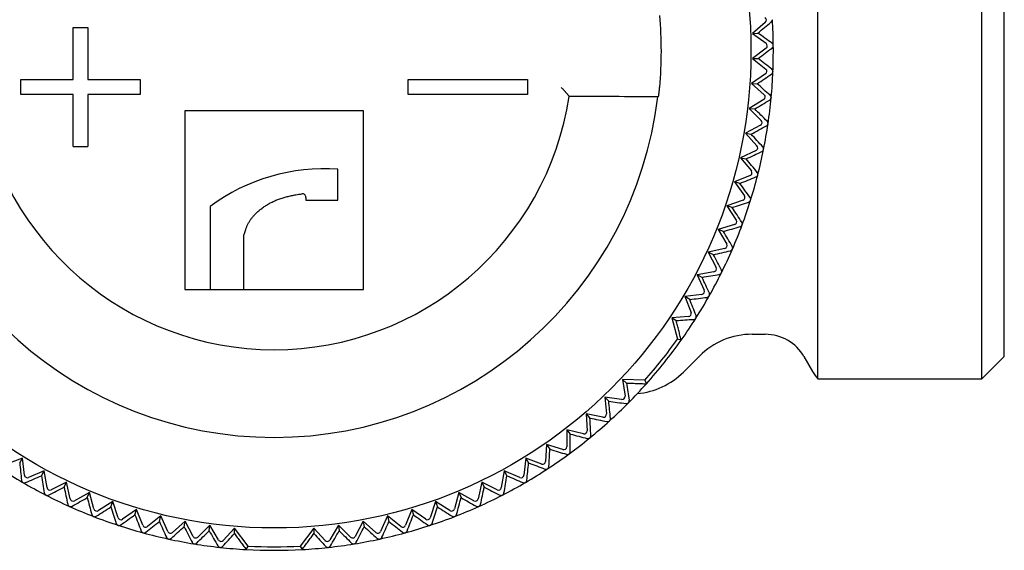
# Model space of a CAD drawing. Header units: millimetres. Extents: x 8 to 313, y 12 to 206.
# Tile 6 of 20: x 162 to 195, y 60 to 78. Entities that reach past the tile are written whole.
import ezdxf

# ---------------------------------------------------------------- set-up
doc = ezdxf.new("R2010")
doc.units = ezdxf.units.MM

msp = doc.modelspace()

# ---------------------------------------------------------------- linework, layer by layer
at = {"color": 7, "linetype": 'Continuous', "lineweight": 30}
for p, q in [((188.799, 65.997), (188.799, 87.997)), ((194.301, 65.997), (194.301, 87.997)), ((195.051, 66.747), (195.051, 87.247)), ((163.801, 77.797), (164.301, 77.797)), ((163.801, 76.047), (163.801, 77.797)), ((164.301, 77.797), (164.301, 76.047)), ((187.031, 77.966), (186.596, 77.597)), ((186.596, 77.597), (186.782, 77.604)), ((186.596, 77.597), (187.058, 77.263)), ((187.06, 77.102), (186.605, 76.757)), ((186.605, 76.757), (187.049, 76.398)), ((186.605, 76.757), (186.792, 76.754)), ((162.051, 76.047), (163.801, 76.047)), ((162.051, 75.547), (162.051, 76.047)), ((164.301, 76.047), (166.051, 76.047)), ((166.051, 76.047), (166.051, 75.547)), ((175.051, 76.047), (179.051, 76.047)), ((175.051, 75.547), (175.051, 76.047)), ((179.051, 76.047), (179.051, 75.547)), ((187.042, 76.238), (186.571, 75.917)), ((186.571, 75.917), (186.995, 75.536)), ((186.571, 75.917), (186.757, 75.904)), ((163.801, 75.547), (162.051, 75.547)), ((163.801, 73.797), (163.801, 75.547)), ((166.051, 75.547), (164.301, 75.547)), ((164.301, 75.547), (164.301, 73.797)), ((179.051, 75.547), (175.051, 75.547)), ((180.44, 75.495), (180.452, 75.48)), ((183.42, 75.465), (183.453, 75.495)), ((186.98, 75.376), (186.492, 75.08)), ((187.228, 75.442), (187.228, 75.433)), ((186.492, 75.08), (186.896, 74.677)), ((186.492, 75.08), (186.677, 75.058)), ((173.551, 74.997), (167.551, 74.997)), ((167.551, 74.997), (167.551, 68.997)), ((173.551, 68.997), (173.551, 74.997)), ((186.873, 74.518), (186.37, 74.248)), ((187.123, 74.562), (187.123, 74.563)), ((186.37, 74.248), (186.752, 73.825)), ((186.37, 74.248), (186.554, 74.216)), ((163.801, 73.797), (164.301, 73.797)), ((186.721, 73.667), (186.204, 73.424)), ((186.204, 73.424), (186.564, 72.981)), ((186.204, 73.424), (186.386, 73.383)), ((172.689, 71.998), (172.689, 73.035)), ((186.524, 72.826), (185.996, 72.61)), ((185.996, 72.61), (186.332, 72.149)), ((186.175, 72.559), (185.996, 72.61)), ((171.617, 72.091), (171.617, 71.998)), ((168.407, 71.791), (168.407, 68.997)), ((171.617, 71.998), (172.689, 71.998)), ((186.284, 71.995), (185.745, 71.808)), ((185.745, 71.808), (186.056, 71.329)), ((185.922, 71.747), (185.745, 71.808)), ((186.538, 71.999), (186.538, 72.001)), ((186.001, 71.179), (185.453, 71.019)), ((186.254, 71.169), (186.255, 71.171)), ((169.532, 68.997), (169.538, 70.82)), ((185.453, 71.019), (185.739, 70.526)), ((185.626, 70.95), (185.453, 71.019)), ((185.675, 70.378), (185.119, 70.248)), ((185.119, 70.248), (185.379, 69.74)), ((185.289, 70.169), (185.119, 70.248)), ((185.928, 70.355), (185.928, 70.357)), ((185.308, 69.596), (184.746, 69.495)), ((184.746, 69.495), (184.979, 68.974)), ((184.911, 69.407), (184.746, 69.495)), ((185.559, 69.56), (185.56, 69.561)), ((167.551, 68.997), (168.407, 68.997)), ((168.407, 68.997), (169.532, 68.997)), ((169.532, 68.997), (173.551, 68.997)), ((184.9, 68.834), (184.334, 68.762)), ((184.334, 68.762), (184.539, 68.229)), ((184.494, 68.666), (184.334, 68.762)), ((185.149, 68.785), (185.15, 68.786)), ((184.453, 68.094), (183.894, 68.053)), ((183.894, 68.053), (184.082, 67.328)), ((184.04, 67.948), (183.894, 68.053)), ((184.699, 68.032), (184.7, 68.033)), ((186.586, 67.497), (187.03, 67.497)), ((184.211, 67.304), (184.082, 67.328)), ((184.283, 66.229), (184.819, 66.765)), ((188.329, 66.747), (188.618, 66.247)), ((194.301, 65.997), (195.051, 66.747)), ((182.988, 65.957), (182.24, 65.979)), ((182.24, 65.979), (182.324, 65.424)), ((182.24, 65.979), (182.375, 65.86)), ((182.988, 65.957), (183.04, 65.836)), ((188.799, 65.997), (194.301, 65.997)), ((182.211, 65.31), (181.646, 65.392)), ((181.646, 65.392), (181.703, 64.824)), ((181.646, 65.392), (181.776, 65.257)), ((181.584, 64.716), (181.024, 64.827)), ((181.024, 64.827), (181.05, 64.257)), ((181.024, 64.827), (181.146, 64.685)), ((180.373, 64.296), (180.369, 63.725)), ((180.926, 64.155), (180.373, 64.296)), ((180.373, 64.296), (180.487, 64.148)), ((179.694, 63.799), (179.661, 63.229)), ((180.239, 63.63), (179.694, 63.799)), ((179.694, 63.799), (179.801, 63.645)), ((162.11, 63.339), (161.575, 63.141)), ((162.012, 63.18), (162.11, 63.339)), ((162.173, 62.771), (162.11, 63.339)), ((178.991, 63.338), (178.928, 62.771)), ((179.527, 63.141), (178.991, 63.338)), ((178.991, 63.338), (179.089, 63.18)), ((162.837, 62.916), (162.312, 62.691)), ((162.747, 62.752), (162.837, 62.916)), ((162.929, 62.353), (162.837, 62.916)), ((178.265, 62.915), (178.172, 62.352)), ((178.789, 62.691), (178.265, 62.915)), ((178.265, 62.915), (178.354, 62.752)), ((163.584, 62.531), (163.072, 62.279)), ((163.503, 62.363), (163.584, 62.531)), ((163.706, 61.974), (163.584, 62.531)), ((177.517, 62.531), (177.395, 61.974)), ((178.029, 62.279), (177.517, 62.531)), ((177.517, 62.531), (177.598, 62.363)), ((164.351, 62.186), (163.853, 61.908)), ((164.279, 62.014), (164.351, 62.186)), ((164.502, 61.636), (164.351, 62.186)), ((176.751, 62.186), (176.599, 61.636)), ((177.249, 61.908), (176.751, 62.186)), ((176.751, 62.186), (176.823, 62.014)), ((165.134, 61.882), (164.652, 61.578)), ((165.071, 61.706), (165.134, 61.882)), ((165.314, 61.341), (165.134, 61.882)), ((175.967, 61.882), (175.787, 61.341)), ((176.45, 61.578), (175.967, 61.882)), ((175.967, 61.882), (176.03, 61.706)), ((165.933, 61.619), (165.467, 61.29)), ((165.879, 61.441), (165.933, 61.619)), ((166.141, 61.088), (165.933, 61.619)), ((175.168, 61.619), (174.961, 61.088)), ((175.635, 61.29), (175.168, 61.619)), ((175.168, 61.619), (175.222, 61.441)), ((166.744, 61.399), (166.296, 61.046)), ((166.7, 61.217), (166.744, 61.399)), ((166.979, 60.879), (166.744, 61.399)), ((167.566, 61.221), (167.136, 60.845)), ((167.531, 61.038), (167.566, 61.221)), ((167.828, 60.714), (167.566, 61.221)), ((173.536, 61.221), (173.273, 60.714)), ((173.965, 60.845), (173.536, 61.221)), ((173.536, 61.221), (173.57, 61.037)), ((174.357, 61.399), (174.122, 60.879)), ((174.806, 61.046), (174.357, 61.399)), ((174.357, 61.399), (174.402, 61.217)), ((168.395, 61.086), (167.986, 60.688)), ((168.37, 60.901), (168.395, 61.086)), ((168.684, 60.594), (168.395, 61.086)), ((169.225, 60.989), (168.843, 60.577)), ((169.216, 60.809), (169.225, 60.989)), ((169.674, 60.39), (169.225, 60.989)), ((171.877, 60.988), (171.428, 60.39)), ((172.258, 60.577), (171.877, 60.988)), ((171.877, 60.988), (171.886, 60.809)), ((172.706, 61.086), (172.418, 60.594)), ((173.115, 60.688), (172.706, 61.086)), ((172.706, 61.086), (172.731, 60.901)), ((169.611, 60.274), (169.674, 60.39)), ((171.428, 60.39), (171.49, 60.274))]:
    msp.add_line(p, q, dxfattribs=at)
msp.add_circle((170.551, 76.997), 16, dxfattribs=at)
for centre, radius, start, end in [((170.551, 76.997), 12.992, 354.6889, 5.3111), ((170.551, 76.997), 16.75, 0.6457, 3.6208), ((170.551, 76.997), 16.75, 357.6566, 0.639), ((170.551, 76.997), 16.75, 354.6745, 357.6393), ((170.551, 76.997), 12.96, 186.7877, 353.2123), ((170.551, 76.997), 10.017, 188.7104, 351.2896), ((170.551, 76.997), 16.75, 351.6457, 354.6393), ((170.551, 76.997), 16.75, 348.6457, 351.6393), ((170.551, 76.997), 16.75, 345.6457, 348.6393), ((172.225, 66.64), 6.412, 85.8492, 126.5491), ((170.551, 76.997), 16.75, 342.6457, 345.6393), ((171.497, 72.091), 0.12, 0, 98.2864), ((170.551, 76.997), 16.75, 339.6457, 342.6393), ((170.551, 76.997), 16.75, 336.6457, 339.6393), ((170.551, 76.997), 16.75, 333.6457, 336.6393), ((170.551, 76.997), 16.75, 330.6457, 333.6393), ((170.551, 76.997), 16.75, 327.6457, 330.6393), ((170.551, 76.997), 16.75, 324.6432, 327.6393), ((186.586, 64.997), 2.5, 90, 135), ((187.03, 65.997), 1.5, 30, 90), ((170.551, 76.997), 16.63, 318.4054, 324.4517), ((170.551, 76.997), 16.75, 318.214, 324.6432), ((182.515, 67.997), 2.5, 275.129, 315), ((189.917, 66.997), 1.5, 210, 221.8103), ((170.551, 76.997), 16.75, 315.2172, 318.214), ((170.551, 76.997), 16.75, 312.2172, 315.2108), ((170.551, 76.997), 16.75, 309.2172, 312.2108), ((170.551, 76.997), 16.75, 306.2172, 309.2108), ((170.551, 76.997), 16.75, 303.2172, 306.2108), ((170.551, 76.997), 16.75, 236.7886, 239.7822), ((170.551, 76.997), 16.75, 300.2172, 303.2108), ((170.551, 76.997), 16.75, 239.7886, 242.7822), ((170.551, 76.997), 16.75, 297.2172, 300.2108), ((170.551, 76.997), 16.75, 242.7886, 245.7822), ((170.551, 76.997), 16.75, 294.2172, 297.2108), ((170.551, 76.997), 16.75, 245.7886, 248.7822), ((170.551, 76.997), 16.75, 291.2172, 294.2108), ((170.551, 76.997), 16.75, 248.7886, 251.7822), ((170.551, 76.997), 16.75, 288.2172, 291.2108), ((170.551, 76.997), 16.75, 251.7886, 254.7822), ((170.551, 76.997), 16.75, 254.7886, 257.7822), ((170.551, 76.997), 16.75, 282.2172, 285.2108), ((170.551, 76.997), 16.75, 285.2172, 288.2108), ((170.551, 76.997), 16.75, 257.7886, 260.7822), ((170.551, 76.997), 16.75, 260.7886, 263.7822), ((170.551, 76.997), 16.75, 276.2172, 279.2108), ((170.551, 76.997), 16.75, 279.2172, 282.2108), ((170.551, 76.997), 16.75, 263.7886, 266.7854), ((170.551, 76.997), 16.75, 266.7854, 273.2146), ((170.551, 76.997), 16.63, 266.9769, 273.0231), ((170.551, 76.997), 16.75, 273.2146, 276.2108)]:
    msp.add_arc(centre, radius, start, end, dxfattribs=at)
for centre, major_axis in [((186.967, 78.042), (0.0998, 0.0064)), ((186.999, 77.182), (0.1, 0.001)), ((186.986, 76.321), (0.0999, -0.0041)), ((186.928, 75.461), (0.0996, -0.0093)), ((186.825, 74.606), (0.0989, -0.0145)), ((186.678, 73.758), (0.0981, -0.0197)), ((186.486, 72.918), (0.0969, -0.0248)), ((186.251, 72.09), (0.0955, -0.0298)), ((185.973, 71.275), (0.0938, -0.0348)), ((185.652, 70.476), (0.0918, -0.0397)), ((185.29, 69.694), (0.0896, -0.0444)), ((184.888, 68.933), (0.0872, -0.049)), ((184.446, 68.193), (0.0845, -0.0535)), ((182.226, 65.409), (0.071, -0.0705)), ((181.603, 64.814), (0.0672, -0.0741)), ((180.95, 64.252), (0.0632, -0.0775)), ((180.269, 63.726), (0.0591, -0.0807)), ((179.561, 63.235), (0.0548, -0.0837)), ((162.273, 62.783), (-0.0503, -0.0864)), ((178.829, 62.782), (0.0503, -0.0864)), ((163.028, 62.369), (-0.0457, -0.0889)), ((178.073, 62.369), (0.0457, -0.0889)), ((163.804, 61.995), (-0.041, -0.0912)), ((177.297, 61.995), (0.041, -0.0912)), ((164.598, 61.663), (-0.0362, -0.0932)), ((176.503, 61.663), (0.0362, -0.0932)), ((165.409, 61.372), (-0.0313, -0.095)), ((175.692, 61.372), (0.0313, -0.095)), ((166.234, 61.124), (-0.0262, -0.0965)), ((167.071, 60.92), (-0.0212, -0.0977)), ((174.031, 60.92), (0.0212, -0.0977)), ((174.867, 61.124), (0.0262, -0.0965)), ((167.917, 60.76), (-0.016, -0.0987)), ((168.77, 60.644), (-0.0108, -0.0994)), ((172.331, 60.644), (0.0108, -0.0994)), ((173.185, 60.76), (0.016, -0.0987))]:
    msp.add_ellipse(centre, major_axis=major_axis, ratio=0.999893, start_param=5.350694, end_param=7.215677, dxfattribs=at)
for points, knots in [([(186.782, 77.604), (186.857, 77.667), (187.007, 77.792), (187.156, 77.916), (187.231, 77.979)], [0, 0, 0, 0, 0.499996, 1, 1, 1, 1]), ([(187.231, 77.979), (187.233, 77.98), (187.237, 77.984), (187.243, 77.99), (187.248, 77.997), (187.254, 78.005), (187.259, 78.016), (187.264, 78.028), (187.267, 78.041), (187.267, 78.05), (187.267, 78.055)], [0, 0, 0, 0, 0.103927, 0.20784, 0.314355, 0.420844, 0.57071, 0.724274, 0.859923, 1, 1, 1, 1]), ([(187.258, 77.265), (187.179, 77.321), (187.021, 77.434), (186.862, 77.548), (186.782, 77.604)], [0, 0, 0, 0, 0.499996, 1, 1, 1, 1]), ([(186.792, 76.754), (186.87, 76.813), (187.026, 76.93), (187.182, 77.046), (187.26, 77.104)], [0, 0, 0, 0, 0.499996, 1, 1, 1, 1]), ([(187.3, 77.185), (187.3, 77.189), (187.299, 77.198), (187.296, 77.211), (187.292, 77.223), (187.287, 77.233), (187.282, 77.24), (187.276, 77.249), (187.267, 77.257), (187.261, 77.263), (187.258, 77.265)], [0, 0, 0, 0, 0.125226, 0.254871, 0.379972, 0.508179, 0.596949, 0.685738, 0.86816, 1, 1, 1, 1]), ([(187.26, 77.104), (187.262, 77.106), (187.268, 77.111), (187.276, 77.119), (187.283, 77.129), (187.29, 77.14), (187.295, 77.152), (187.298, 77.164), (187.3, 77.175), (187.3, 77.182), (187.3, 77.185)], [0, 0, 0, 0, 0.131765, 0.263813, 0.395375, 0.538019, 0.680496, 0.79993, 0.919287, 1, 1, 1, 1]), ([(187.249, 76.39), (187.173, 76.451), (187.021, 76.572), (186.868, 76.693), (186.792, 76.754)], [0, 0, 0, 0, 0.499996, 1, 1, 1, 1]), ([(187.287, 76.312), (187.287, 76.317), (187.286, 76.326), (187.283, 76.339), (187.279, 76.351), (187.274, 76.361), (187.269, 76.369), (187.264, 76.376), (187.258, 76.382), (187.253, 76.386), (187.25, 76.389), (187.249, 76.39)], [0, 0, 0, 0, 0.133905, 0.272623, 0.40636, 0.543284, 0.641214, 0.739166, 0.839844, 0.940537, 1, 1, 1, 1]), ([(186.757, 75.904), (186.838, 75.959), (187, 76.067), (187.162, 76.176), (187.242, 76.23)], [0, 0, 0, 0, 0.499996, 1, 1, 1, 1]), ([(187.242, 76.23), (187.245, 76.232), (187.251, 76.236), (187.259, 76.244), (187.267, 76.253), (187.274, 76.264), (187.28, 76.275), (187.284, 76.288), (187.286, 76.298), (187.286, 76.305), (187.287, 76.307)], [0, 0, 0, 0, 0.132851, 0.265987, 0.398634, 0.542452, 0.686104, 0.806693, 0.927202, 1, 1, 1, 1]), ([(187.287, 76.312), (187.287, 76.311), (187.287, 76.31), (187.287, 76.308), (187.287, 76.307)], [0, 0, 0, 0, 0.629578, 1, 1, 1, 1]), ([(180.179, 75.795), (180.191, 75.78), (180.216, 75.752), (180.251, 75.712), (180.276, 75.682), (180.294, 75.662), (180.305, 75.65), (180.316, 75.638), (180.325, 75.627), (180.334, 75.617), (180.342, 75.607), (180.355, 75.593), (180.371, 75.575), (180.389, 75.553), (180.404, 75.535), (180.417, 75.52), (180.427, 75.509), (180.434, 75.501), (180.439, 75.496), (180.44, 75.495), (180.44, 75.495)], [0, 0, 0, 0, 0.107173, 0.204745, 0.292738, 0.327534, 0.360578, 0.391873, 0.421423, 0.449235, 0.475312, 0.499664, 0.57186, 0.640748, 0.706559, 0.769556, 0.83004, 0.88835, 0.944865, 1, 1, 1, 1]), ([(183.453, 75.495), (183.453, 75.495), (183.453, 75.495), (183.454, 75.499), (183.455, 75.504), (183.456, 75.512), (183.457, 75.521), (183.459, 75.533), (183.46, 75.546), (183.462, 75.561), (183.464, 75.578), (183.466, 75.596), (183.469, 75.616), (183.471, 75.636), (183.473, 75.658), (183.476, 75.682), (183.478, 75.705), (183.481, 75.729), (183.483, 75.751), (183.485, 75.773), (183.486, 75.787), (183.487, 75.795)], [0, 0, 0, 0, 0.05353, 0.107252, 0.160974, 0.214505, 0.268025, 0.321736, 0.375447, 0.428969, 0.482698, 0.536617, 0.590537, 0.644267, 0.698325, 0.752574, 0.806824, 0.860882, 0.907235, 0.953647, 1, 1, 1, 1]), ([(187.194, 75.517), (187.122, 75.581), (186.976, 75.71), (186.83, 75.84), (186.757, 75.904)], [0, 0, 0, 0, 0.499996, 1, 1, 1, 1]), ([(183.42, 75.465), (182.926, 75.468), (181.937, 75.473), (180.947, 75.478), (180.452, 75.48)], [0, 0, 0, 0, 0.5, 1, 1, 1, 1]), ([(186.677, 75.058), (186.761, 75.108), (186.929, 75.208), (187.096, 75.307), (187.179, 75.357)], [0, 0, 0, 0, 0.499996, 1, 1, 1, 1]), ([(187.179, 75.357), (187.182, 75.359), (187.188, 75.363), (187.197, 75.37), (187.205, 75.379), (187.213, 75.389), (187.219, 75.401), (187.224, 75.413), (187.226, 75.423), (187.227, 75.43), (187.228, 75.433)], [0, 0, 0, 0, 0.13166, 0.263603, 0.395061, 0.537591, 0.679954, 0.799278, 0.918524, 1, 1, 1, 1]), ([(187.228, 75.443), (187.228, 75.447), (187.227, 75.457), (187.224, 75.47), (187.22, 75.482), (187.215, 75.492), (187.21, 75.5), (187.203, 75.508), (187.198, 75.513), (187.194, 75.517)], [0, 0, 0, 0, 0.14659, 0.298531, 0.444894, 0.594565, 0.694783, 0.795018, 1, 1, 1, 1]), ([(187.094, 74.648), (187.025, 74.716), (186.886, 74.852), (186.747, 74.989), (186.677, 75.058)], [0, 0, 0, 0, 0.499996, 1, 1, 1, 1]), ([(186.554, 74.216), (186.64, 74.262), (186.813, 74.353), (186.985, 74.444), (187.071, 74.489)], [0, 0, 0, 0, 0.499996, 1, 1, 1, 1]), ([(187.071, 74.489), (187.074, 74.491), (187.08, 74.494), (187.089, 74.501), (187.098, 74.509), (187.106, 74.519), (187.113, 74.531), (187.118, 74.542), (187.121, 74.553), (187.122, 74.559), (187.123, 74.562)], [0, 0, 0, 0, 0.132851, 0.265987, 0.398634, 0.542452, 0.686104, 0.806693, 0.927202, 1, 1, 1, 1]), ([(187.123, 74.563), (187.123, 74.568), (187.124, 74.577), (187.123, 74.591), (187.12, 74.605), (187.116, 74.617), (187.11, 74.629), (187.102, 74.639), (187.097, 74.645), (187.094, 74.648)], [0, 0, 0, 0, 0.132727, 0.272902, 0.418231, 0.558153, 0.701076, 0.849511, 1, 1, 1, 1]), ([(186.948, 73.785), (186.883, 73.857), (186.752, 74), (186.62, 74.144), (186.554, 74.216)], [0, 0, 0, 0, 0.499996, 1, 1, 1, 1]), ([(186.917, 73.628), (186.92, 73.63), (186.926, 73.633), (186.936, 73.639), (186.945, 73.647), (186.954, 73.656), (186.961, 73.667), (186.967, 73.679), (186.971, 73.689), (186.972, 73.696), (186.973, 73.699)], [0, 0, 0, 0, 0.1316601, 0.2636034, 0.3950609, 0.5375905, 0.6799545, 0.799278, 0.9185236, 1, 1, 1, 1]), ([(186.973, 73.699), (186.973, 73.702), (186.974, 73.708), (186.975, 73.72), (186.974, 73.733), (186.971, 73.747), (186.966, 73.76), (186.96, 73.77), (186.954, 73.779), (186.95, 73.783), (186.948, 73.785)], [0, 0, 0, 0, 0.094865, 0.191637, 0.336732, 0.487163, 0.631964, 0.779718, 0.889473, 1, 1, 1, 1]), ([(186.386, 73.383), (186.475, 73.424), (186.652, 73.506), (186.829, 73.587), (186.917, 73.628)], [0, 0, 0, 0, 0.499996, 1, 1, 1, 1]), ([(186.758, 72.932), (186.696, 73.007), (186.573, 73.157), (186.448, 73.307), (186.386, 73.383)], [0, 0, 0, 0, 0.499996, 1, 1, 1, 1]), ([(186.175, 72.559), (186.266, 72.595), (186.447, 72.668), (186.628, 72.74), (186.718, 72.776)], [0, 0, 0, 0, 0.499996, 1, 1, 1, 1]), ([(186.718, 72.776), (186.721, 72.777), (186.728, 72.78), (186.737, 72.786), (186.747, 72.793), (186.756, 72.803), (186.764, 72.813), (186.771, 72.824), (186.775, 72.834), (186.777, 72.841), (186.778, 72.844)], [0, 0, 0, 0, 0.13166, 0.263603, 0.395061, 0.537591, 0.679954, 0.799278, 0.918524, 1, 1, 1, 1]), ([(186.778, 72.844), (186.779, 72.848), (186.78, 72.856), (186.781, 72.867), (186.78, 72.876), (186.779, 72.886), (186.777, 72.896), (186.773, 72.906), (186.77, 72.914), (186.766, 72.921), (186.762, 72.927), (186.759, 72.93), (186.758, 72.932)], [0, 0, 0, 0, 0.1196051, 0.243049, 0.3191055, 0.3951773, 0.5526784, 0.6466241, 0.7405918, 0.8372131, 0.9338497, 1, 1, 1, 1]), ([(186.523, 72.089), (186.465, 72.167), (186.35, 72.323), (186.233, 72.48), (186.175, 72.559)], [0, 0, 0, 0, 0.499996, 1, 1, 1, 1]), ([(169.538, 70.82), (169.544, 70.841), (169.556, 70.884), (169.574, 70.948), (169.593, 71.007), (169.611, 71.06), (169.629, 71.107), (169.649, 71.153), (169.67, 71.198), (169.694, 71.243), (169.72, 71.286), (169.748, 71.328), (169.777, 71.369), (169.808, 71.41), (169.841, 71.449), (169.875, 71.488), (169.914, 71.529), (169.957, 71.572), (170.006, 71.617), (170.056, 71.66), (170.107, 71.702), (170.161, 71.742), (170.216, 71.781), (170.272, 71.818), (170.33, 71.853), (170.389, 71.887), (170.45, 71.92), (170.513, 71.951), (170.578, 71.981), (170.644, 72.009), (170.712, 72.035), (170.78, 72.059), (170.848, 72.08), (170.917, 72.1), (170.987, 72.118), (171.059, 72.135), (171.133, 72.151), (171.207, 72.166), (171.289, 72.18), (171.38, 72.195), (171.447, 72.205), (171.48, 72.21)], [0, 0, 0, 0, 0.026104, 0.052208, 0.078307, 0.098035, 0.117776, 0.13751, 0.157228, 0.176886, 0.196562, 0.216242, 0.235906, 0.256047, 0.2762, 0.296355, 0.3165, 0.342342, 0.368205, 0.394079, 0.419947, 0.445792, 0.472352, 0.498931, 0.525517, 0.552098, 0.57866, 0.606721, 0.634795, 0.662869, 0.69093, 0.71926, 0.747591, 0.77537, 0.80315, 0.832645, 0.862146, 0.89165, 0.92115, 0.960575, 1, 1, 1, 1]), ([(186.538, 72.001), (186.539, 72.005), (186.541, 72.013), (186.542, 72.023), (186.543, 72.031), (186.542, 72.038), (186.541, 72.046), (186.54, 72.053), (186.538, 72.061), (186.535, 72.068), (186.53, 72.078), (186.526, 72.085), (186.523, 72.089)], [0, 0, 0, 0, 0.1178573, 0.2392978, 0.2889124, 0.3694604, 0.4500269, 0.5334634, 0.6169168, 0.711531, 0.8061638, 1, 1, 1, 1]), ([(185.922, 71.747), (186.014, 71.779), (186.199, 71.842), (186.383, 71.904), (186.475, 71.936)], [0, 0, 0, 0, 0.499996, 1, 1, 1, 1]), ([(186.244, 71.26), (186.19, 71.341), (186.083, 71.503), (185.976, 71.666), (185.922, 71.747)], [0, 0, 0, 0, 0.499996, 1, 1, 1, 1]), ([(186.475, 71.936), (186.478, 71.937), (186.485, 71.939), (186.495, 71.945), (186.505, 71.952), (186.514, 71.96), (186.523, 71.97), (186.53, 71.981), (186.535, 71.991), (186.537, 71.997), (186.538, 71.999)], [0, 0, 0, 0, 0.132851, 0.265987, 0.398634, 0.542452, 0.686104, 0.806693, 0.927202, 1, 1, 1, 1]), ([(185.626, 70.95), (185.72, 70.977), (185.908, 71.03), (186.095, 71.083), (186.188, 71.109)], [0, 0, 0, 0, 0.499996, 1, 1, 1, 1]), ([(186.188, 71.109), (186.192, 71.11), (186.198, 71.112), (186.209, 71.117), (186.219, 71.124), (186.229, 71.132), (186.238, 71.141), (186.246, 71.152), (186.251, 71.161), (186.253, 71.167), (186.254, 71.169)], [0, 0, 0, 0, 0.1328508, 0.2659873, 0.3986337, 0.5424524, 0.6861038, 0.8066927, 0.9272025, 1, 1, 1, 1]), ([(186.255, 71.171), (186.256, 71.175), (186.259, 71.183), (186.26, 71.194), (186.261, 71.205), (186.26, 71.213), (186.259, 71.221), (186.258, 71.229), (186.255, 71.238), (186.251, 71.249), (186.246, 71.256), (186.244, 71.26)], [0, 0, 0, 0, 0.119699, 0.243153, 0.342334, 0.427008, 0.511703, 0.599365, 0.687045, 0.842325, 1, 1, 1, 1]), ([(185.922, 70.446), (185.873, 70.53), (185.774, 70.698), (185.675, 70.866), (185.626, 70.95)], [0, 0, 0, 0, 0.499996, 1, 1, 1, 1]), ([(185.928, 70.357), (185.93, 70.361), (185.933, 70.369), (185.936, 70.382), (185.936, 70.394), (185.936, 70.404), (185.935, 70.413), (185.933, 70.421), (185.93, 70.429), (185.927, 70.438), (185.924, 70.443), (185.922, 70.446)], [0, 0, 0, 0, 0.121747, 0.247446, 0.396526, 0.485619, 0.574737, 0.666914, 0.759111, 0.879049, 1, 1, 1, 1]), ([(185.289, 70.169), (185.384, 70.191), (185.574, 70.234), (185.764, 70.277), (185.859, 70.299)], [0, 0, 0, 0, 0.499996, 1, 1, 1, 1]), ([(185.558, 69.651), (185.514, 69.737), (185.424, 69.909), (185.334, 70.083), (185.289, 70.169)], [0, 0, 0, 0, 0.499996, 1, 1, 1, 1]), ([(185.859, 70.299), (185.862, 70.3), (185.869, 70.302), (185.879, 70.306), (185.89, 70.312), (185.901, 70.319), (185.91, 70.328), (185.918, 70.338), (185.924, 70.347), (185.927, 70.353), (185.928, 70.355)], [0, 0, 0, 0, 0.132851, 0.265987, 0.398634, 0.542452, 0.686104, 0.806693, 0.927202, 1, 1, 1, 1]), ([(184.911, 69.407), (185.007, 69.424), (185.2, 69.457), (185.391, 69.49), (185.487, 69.507)], [0, 0, 0, 0, 0.499996, 1, 1, 1, 1]), ([(185.153, 68.875), (185.113, 68.964), (185.033, 69.141), (184.952, 69.318), (184.911, 69.407)], [0, 0, 0, 0, 0.499996, 1, 1, 1, 1]), ([(185.487, 69.507), (185.491, 69.508), (185.498, 69.509), (185.508, 69.513), (185.519, 69.518), (185.53, 69.525), (185.54, 69.533), (185.549, 69.543), (185.555, 69.552), (185.558, 69.558), (185.559, 69.56)], [0, 0, 0, 0, 0.132851, 0.265987, 0.398634, 0.542452, 0.686104, 0.806693, 0.927202, 1, 1, 1, 1]), ([(185.56, 69.561), (185.562, 69.565), (185.565, 69.573), (185.568, 69.585), (185.569, 69.596), (185.57, 69.605), (185.569, 69.614), (185.568, 69.623), (185.566, 69.631), (185.563, 69.641), (185.56, 69.647), (185.558, 69.651)], [0, 0, 0, 0, 0.123954, 0.252081, 0.351197, 0.451854, 0.547263, 0.6427, 0.741446, 0.840212, 1, 1, 1, 1]), ([(184.494, 68.666), (184.591, 68.678), (184.785, 68.701), (184.978, 68.724), (185.075, 68.735)], [0, 0, 0, 0, 0.499996, 1, 1, 1, 1]), ([(185.075, 68.735), (185.078, 68.736), (185.085, 68.737), (185.096, 68.74), (185.107, 68.745), (185.118, 68.751), (185.129, 68.759), (185.138, 68.768), (185.145, 68.777), (185.148, 68.782), (185.149, 68.785)], [0, 0, 0, 0, 0.132851, 0.265987, 0.398634, 0.542452, 0.686104, 0.806693, 0.927202, 1, 1, 1, 1]), ([(185.15, 68.786), (185.152, 68.79), (185.156, 68.798), (185.16, 68.81), (185.162, 68.823), (185.163, 68.834), (185.162, 68.843), (185.161, 68.852), (185.159, 68.861), (185.156, 68.868), (185.154, 68.873), (185.153, 68.875)], [0, 0, 0, 0, 0.126318, 0.257052, 0.381083, 0.508038, 0.606374, 0.704739, 0.806316, 0.907913, 1, 1, 1, 1]), ([(184.708, 68.122), (184.673, 68.213), (184.602, 68.394), (184.53, 68.575), (184.494, 68.666)], [0, 0, 0, 0, 0.499996, 1, 1, 1, 1]), ([(184.7, 68.033), (184.703, 68.037), (184.707, 68.045), (184.712, 68.058), (184.714, 68.07), (184.715, 68.08), (184.715, 68.088), (184.715, 68.096), (184.713, 68.105), (184.711, 68.114), (184.709, 68.12), (184.708, 68.122)], [0, 0, 0, 0, 0.128792, 0.262266, 0.390914, 0.52278, 0.565372, 0.67219, 0.779042, 0.88951, 1, 1, 1, 1]), ([(184.622, 67.987), (184.525, 67.98), (184.332, 67.967), (184.137, 67.954), (184.04, 67.948)], [0, 0, 0, 0, 0.499996, 1, 1, 1, 1]), ([(184.211, 67.304), (184.197, 67.359), (184.168, 67.467), (184.125, 67.628), (184.082, 67.788), (184.054, 67.895), (184.04, 67.948)], [0, 0, 0, 0, 0.2536691, 0.5048909, 0.7536673, 1, 1, 1, 1]), ([(184.622, 67.987), (184.626, 67.987), (184.633, 67.988), (184.644, 67.99), (184.655, 67.994), (184.667, 68), (184.678, 68.008), (184.687, 68.016), (184.694, 68.024), (184.698, 68.03), (184.699, 68.032)], [0, 0, 0, 0, 0.132851, 0.265987, 0.398634, 0.542452, 0.686104, 0.806693, 0.927202, 1, 1, 1, 1]), ([(182.375, 65.86), (182.39, 65.764), (182.421, 65.571), (182.451, 65.379), (182.466, 65.283)], [0, 0, 0, 0, 0.499996, 1, 1, 1, 1]), ([(182.375, 65.86), (182.429, 65.858), (182.54, 65.854), (182.705, 65.848), (182.873, 65.842), (182.984, 65.838), (183.04, 65.836)], [0, 0, 0, 0, 0.246332, 0.495108, 0.74633, 1, 1, 1, 1]), ([(181.776, 65.257), (181.872, 65.242), (182.065, 65.213), (182.257, 65.184), (182.353, 65.169)], [0, 0, 0, 0, 0.499996, 1, 1, 1, 1]), ([(181.837, 64.676), (181.827, 64.772), (181.806, 64.966), (181.786, 65.16), (181.776, 65.257)], [0, 0, 0, 0, 0.499996, 1, 1, 1, 1]), ([(182.353, 65.169), (182.356, 65.169), (182.361, 65.168), (182.369, 65.168), (182.378, 65.169), (182.388, 65.17), (182.4, 65.173), (182.412, 65.178), (182.423, 65.184), (182.432, 65.191), (182.437, 65.195), (182.439, 65.197)], [0, 0, 0, 0, 0.09757, 0.195128, 0.295128, 0.395104, 0.535804, 0.679975, 0.797644, 0.918533, 1, 1, 1, 1]), ([(182.439, 65.197), (182.442, 65.201), (182.448, 65.207), (182.455, 65.218), (182.461, 65.23), (182.465, 65.242), (182.467, 65.255), (182.468, 65.269), (182.467, 65.278), (182.466, 65.283)], [0, 0, 0, 0, 0.125402, 0.25523, 0.380506, 0.50889, 0.661138, 0.816643, 1, 1, 1, 1]), ([(181.177, 64.102), (181.172, 64.199), (181.161, 64.393), (181.151, 64.588), (181.146, 64.685)], [0, 0, 0, 0, 0.4999962, 1, 1, 1, 1]), ([(181.146, 64.685), (181.241, 64.666), (181.433, 64.627), (181.623, 64.587), (181.718, 64.568)], [0, 0, 0, 0, 0.499996, 1, 1, 1, 1]), ([(181.718, 64.568), (181.721, 64.567), (181.726, 64.566), (181.734, 64.566), (181.743, 64.566), (181.753, 64.567), (181.765, 64.569), (181.777, 64.573), (181.788, 64.579), (181.798, 64.585), (181.803, 64.59), (181.805, 64.591)], [0, 0, 0, 0, 0.09757, 0.195128, 0.295128, 0.395104, 0.535804, 0.679975, 0.797644, 0.918533, 1, 1, 1, 1]), ([(181.805, 64.591), (181.808, 64.594), (181.815, 64.601), (181.822, 64.611), (181.828, 64.622), (181.832, 64.633), (181.835, 64.642), (181.837, 64.652), (181.838, 64.664), (181.837, 64.672), (181.837, 64.676)], [0, 0, 0, 0, 0.125386, 0.255199, 0.380459, 0.508828, 0.597768, 0.686727, 0.869499, 1, 1, 1, 1]), ([(180.487, 64.148), (180.581, 64.123), (180.77, 64.074), (180.958, 64.025), (181.052, 64)], [0, 0, 0, 0, 0.499996, 1, 1, 1, 1]), ([(180.487, 63.564), (180.487, 63.661), (180.487, 63.855), (180.487, 64.05), (180.487, 64.148)], [0, 0, 0, 0, 0.4999962, 1, 1, 1, 1]), ([(181.14, 64.019), (181.144, 64.022), (181.15, 64.028), (181.159, 64.038), (181.165, 64.049), (181.17, 64.059), (181.173, 64.068), (181.175, 64.078), (181.177, 64.09), (181.177, 64.098), (181.177, 64.102)], [0, 0, 0, 0, 0.125386, 0.255199, 0.380459, 0.508828, 0.597768, 0.686727, 0.869499, 1, 1, 1, 1]), ([(181.052, 64), (181.055, 64), (181.06, 63.999), (181.068, 63.997), (181.077, 63.997), (181.087, 63.997), (181.099, 63.999), (181.111, 64.003), (181.123, 64.008), (181.133, 64.013), (181.138, 64.018), (181.14, 64.019)], [0, 0, 0, 0, 0.0975705, 0.1951276, 0.2951281, 0.3951041, 0.535804, 0.6799751, 0.7976442, 0.9185326, 1, 1, 1, 1]), ([(179.771, 63.062), (179.776, 63.159), (179.786, 63.353), (179.796, 63.548), (179.801, 63.645)], [0, 0, 0, 0, 0.499996, 1, 1, 1, 1]), ([(179.801, 63.645), (179.894, 63.616), (180.08, 63.557), (180.265, 63.498), (180.358, 63.469)], [0, 0, 0, 0, 0.499996, 1, 1, 1, 1]), ([(180.358, 63.469), (180.36, 63.468), (180.365, 63.466), (180.373, 63.465), (180.382, 63.464), (180.392, 63.464), (180.404, 63.465), (180.417, 63.468), (180.429, 63.472), (180.439, 63.477), (180.444, 63.481), (180.447, 63.483)], [0, 0, 0, 0, 0.09757, 0.195128, 0.295128, 0.395104, 0.535804, 0.679975, 0.797644, 0.918533, 1, 1, 1, 1]), ([(180.447, 63.483), (180.45, 63.486), (180.457, 63.491), (180.466, 63.501), (180.473, 63.511), (180.478, 63.521), (180.482, 63.53), (180.485, 63.54), (180.487, 63.551), (180.487, 63.56), (180.487, 63.564)], [0, 0, 0, 0, 0.125386, 0.255199, 0.380459, 0.508828, 0.597768, 0.686727, 0.869499, 1, 1, 1, 1]), ([(162.012, 63.18), (162.022, 63.083), (162.043, 62.888), (162.063, 62.695), (162.073, 62.599)], [0, 0, 0, 0, 0.499996, 1, 1, 1, 1]), ([(179.029, 62.598), (179.039, 62.695), (179.059, 62.888), (179.079, 63.083), (179.089, 63.18)], [0, 0, 0, 0, 0.499996, 1, 1, 1, 1]), ([(179.089, 63.18), (179.181, 63.145), (179.363, 63.077), (179.545, 63.008), (179.636, 62.974)], [0, 0, 0, 0, 0.499996, 1, 1, 1, 1]), ([(179.636, 62.974), (179.639, 62.973), (179.644, 62.971), (179.652, 62.969), (179.66, 62.968), (179.67, 62.967), (179.682, 62.968), (179.695, 62.97), (179.707, 62.974), (179.717, 62.978), (179.723, 62.982), (179.726, 62.984)], [0, 0, 0, 0, 0.09757, 0.195128, 0.295128, 0.395104, 0.535804, 0.679975, 0.797644, 0.918533, 1, 1, 1, 1]), ([(179.726, 62.984), (179.729, 62.986), (179.737, 62.991), (179.746, 63.001), (179.754, 63.011), (179.76, 63.021), (179.764, 63.031), (179.768, 63.041), (179.77, 63.052), (179.77, 63.058), (179.771, 63.062)], [0, 0, 0, 0, 0.127549, 0.255171, 0.381922, 0.508787, 0.628812, 0.749289, 0.8695, 1, 1, 1, 1]), ([(162.073, 62.599), (162.073, 62.595), (162.074, 62.588), (162.077, 62.577), (162.082, 62.566), (162.088, 62.555), (162.096, 62.544), (162.105, 62.535), (162.113, 62.528), (162.119, 62.524), (162.121, 62.523)], [0, 0, 0, 0, 0.13166, 0.263603, 0.395061, 0.537591, 0.679954, 0.799278, 0.918524, 1, 1, 1, 1]), ([(162.121, 62.523), (162.125, 62.521), (162.133, 62.516), (162.146, 62.512), (162.158, 62.51), (162.169, 62.509), (162.178, 62.509), (162.189, 62.511), (162.2, 62.513), (162.208, 62.516), (162.212, 62.518)], [0, 0, 0, 0, 0.125387, 0.255199, 0.38046, 0.508828, 0.597768, 0.686728, 0.8695, 1, 1, 1, 1]), ([(162.212, 62.518), (162.301, 62.557), (162.479, 62.634), (162.658, 62.713), (162.747, 62.752)], [0, 0, 0, 0, 0.499996, 1, 1, 1, 1]), ([(162.747, 62.752), (162.762, 62.655), (162.793, 62.463), (162.823, 62.271), (162.838, 62.175)], [0, 0, 0, 0, 0.499996, 1, 1, 1, 1]), ([(178.263, 62.174), (178.279, 62.27), (178.309, 62.462), (178.339, 62.655), (178.354, 62.752)], [0, 0, 0, 0, 0.499996, 1, 1, 1, 1]), ([(178.354, 62.752), (178.444, 62.713), (178.623, 62.634), (178.801, 62.557), (178.89, 62.518)], [0, 0, 0, 0, 0.499996, 1, 1, 1, 1]), ([(178.89, 62.518), (178.892, 62.517), (178.897, 62.515), (178.905, 62.512), (178.914, 62.51), (178.924, 62.509), (178.936, 62.509), (178.949, 62.511), (178.961, 62.514), (178.971, 62.518), (178.977, 62.521), (178.98, 62.523)], [0, 0, 0, 0, 0.0975705, 0.1951276, 0.2951281, 0.3951041, 0.535804, 0.6799751, 0.7976442, 0.9185326, 1, 1, 1, 1]), ([(178.98, 62.523), (178.984, 62.525), (178.991, 62.53), (179.001, 62.539), (179.009, 62.548), (179.016, 62.558), (179.021, 62.568), (179.024, 62.578), (179.027, 62.588), (179.028, 62.595), (179.029, 62.598)], [0, 0, 0, 0, 0.127549, 0.255171, 0.381922, 0.508787, 0.628812, 0.749289, 0.8695, 1, 1, 1, 1]), ([(162.838, 62.175), (162.839, 62.171), (162.84, 62.164), (162.843, 62.153), (162.848, 62.142), (162.855, 62.131), (162.864, 62.121), (162.873, 62.113), (162.882, 62.106), (162.888, 62.103), (162.891, 62.101)], [0, 0, 0, 0, 0.13166, 0.263603, 0.395061, 0.537591, 0.679954, 0.799278, 0.918524, 1, 1, 1, 1]), ([(162.981, 62.101), (163.068, 62.145), (163.241, 62.232), (163.416, 62.319), (163.503, 62.363)], [0, 0, 0, 0, 0.499996, 1, 1, 1, 1]), ([(163.503, 62.363), (163.523, 62.267), (163.564, 62.076), (163.604, 61.886), (163.624, 61.791)], [0, 0, 0, 0, 0.499996, 1, 1, 1, 1]), ([(177.477, 61.791), (177.497, 61.886), (177.538, 62.076), (177.578, 62.267), (177.598, 62.363)], [0, 0, 0, 0, 0.499996, 1, 1, 1, 1]), ([(177.598, 62.363), (177.685, 62.319), (177.86, 62.232), (178.034, 62.145), (178.121, 62.101)], [0, 0, 0, 0, 0.499996, 1, 1, 1, 1]), ([(178.211, 62.101), (178.215, 62.103), (178.222, 62.108), (178.233, 62.116), (178.241, 62.125), (178.248, 62.135), (178.254, 62.145), (178.258, 62.154), (178.262, 62.164), (178.263, 62.171), (178.263, 62.174)], [0, 0, 0, 0, 0.127549, 0.255171, 0.381922, 0.508787, 0.628812, 0.749289, 0.8695, 1, 1, 1, 1]), ([(162.891, 62.101), (162.895, 62.1), (162.903, 62.096), (162.915, 62.092), (162.928, 62.091), (162.939, 62.09), (162.948, 62.091), (162.959, 62.093), (162.97, 62.096), (162.978, 62.1), (162.981, 62.101)], [0, 0, 0, 0, 0.1253866, 0.2551995, 0.3804597, 0.5088282, 0.5977681, 0.6867278, 0.8694996, 1, 1, 1, 1]), ([(163.624, 61.791), (163.625, 61.788), (163.627, 61.781), (163.631, 61.77), (163.636, 61.76), (163.644, 61.749), (163.653, 61.739), (163.663, 61.731), (163.672, 61.725), (163.678, 61.722), (163.681, 61.721)], [0, 0, 0, 0, 0.13166, 0.263603, 0.395061, 0.537591, 0.679954, 0.799278, 0.918524, 1, 1, 1, 1]), ([(163.771, 61.725), (163.855, 61.773), (164.024, 61.869), (164.194, 61.966), (164.279, 62.014)], [0, 0, 0, 0, 0.499996, 1, 1, 1, 1]), ([(164.279, 62.014), (164.304, 61.92), (164.354, 61.731), (164.404, 61.543), (164.43, 61.45)], [0, 0, 0, 0, 0.499996, 1, 1, 1, 1]), ([(176.672, 61.45), (176.697, 61.543), (176.747, 61.731), (176.797, 61.92), (176.823, 62.014)], [0, 0, 0, 0, 0.499996, 1, 1, 1, 1]), ([(176.823, 62.014), (176.907, 61.966), (177.077, 61.869), (177.246, 61.773), (177.331, 61.725)], [0, 0, 0, 0, 0.499996, 1, 1, 1, 1]), ([(177.421, 61.721), (177.425, 61.723), (177.433, 61.727), (177.443, 61.734), (177.452, 61.743), (177.46, 61.752), (177.466, 61.762), (177.471, 61.771), (177.475, 61.781), (177.476, 61.788), (177.477, 61.791)], [0, 0, 0, 0, 0.1275487, 0.2551706, 0.3819219, 0.5087873, 0.6288122, 0.7492893, 0.8695002, 1, 1, 1, 1]), ([(178.121, 62.101), (178.123, 62.1), (178.128, 62.098), (178.136, 62.095), (178.144, 62.093), (178.154, 62.091), (178.166, 62.09), (178.179, 62.091), (178.191, 62.094), (178.202, 62.097), (178.208, 62.1), (178.211, 62.101)], [0, 0, 0, 0, 0.09757, 0.195128, 0.295128, 0.395104, 0.535804, 0.679975, 0.797644, 0.918533, 1, 1, 1, 1]), ([(163.681, 61.721), (163.685, 61.719), (163.693, 61.716), (163.706, 61.713), (163.718, 61.712), (163.729, 61.712), (163.739, 61.714), (163.749, 61.716), (163.76, 61.72), (163.768, 61.724), (163.771, 61.725)], [0, 0, 0, 0, 0.125387, 0.255199, 0.38046, 0.508828, 0.597768, 0.686728, 0.8695, 1, 1, 1, 1]), ([(164.579, 61.391), (164.661, 61.444), (164.825, 61.549), (164.989, 61.654), (165.071, 61.706)], [0, 0, 0, 0, 0.499996, 1, 1, 1, 1]), ([(165.071, 61.706), (165.102, 61.614), (165.162, 61.428), (165.222, 61.243), (165.252, 61.151)], [0, 0, 0, 0, 0.499996, 1, 1, 1, 1]), ([(175.85, 61.15), (175.88, 61.243), (175.94, 61.428), (176, 61.613), (176.03, 61.706)], [0, 0, 0, 0, 0.499996, 1, 1, 1, 1]), ([(176.03, 61.706), (176.112, 61.654), (176.277, 61.549), (176.44, 61.444), (176.522, 61.391)], [0, 0, 0, 0, 0.499996, 1, 1, 1, 1]), ([(177.331, 61.725), (177.333, 61.724), (177.338, 61.721), (177.345, 61.718), (177.353, 61.716), (177.363, 61.713), (177.375, 61.712), (177.388, 61.712), (177.401, 61.714), (177.412, 61.717), (177.418, 61.72), (177.421, 61.721)], [0, 0, 0, 0, 0.09757, 0.195128, 0.295128, 0.395104, 0.535804, 0.679975, 0.797644, 0.918533, 1, 1, 1, 1]), ([(164.43, 61.45), (164.431, 61.446), (164.433, 61.439), (164.437, 61.429), (164.443, 61.419), (164.451, 61.408), (164.461, 61.399), (164.471, 61.392), (164.481, 61.386), (164.487, 61.383), (164.49, 61.382)], [0, 0, 0, 0, 0.13166, 0.263603, 0.395061, 0.537591, 0.679954, 0.799278, 0.918524, 1, 1, 1, 1]), ([(164.49, 61.382), (164.494, 61.381), (164.502, 61.378), (164.515, 61.376), (164.528, 61.375), (164.539, 61.376), (164.548, 61.378), (164.558, 61.381), (164.569, 61.385), (164.576, 61.39), (164.579, 61.391)], [0, 0, 0, 0, 0.125387, 0.255199, 0.38046, 0.508828, 0.597768, 0.686728, 0.8695, 1, 1, 1, 1]), ([(165.252, 61.151), (165.253, 61.147), (165.255, 61.14), (165.26, 61.13), (165.267, 61.12), (165.276, 61.111), (165.285, 61.102), (165.296, 61.095), (165.306, 61.09), (165.312, 61.087), (165.315, 61.086)], [0, 0, 0, 0, 0.13166, 0.263603, 0.395061, 0.537591, 0.679954, 0.799278, 0.918524, 1, 1, 1, 1]), ([(165.404, 61.1), (165.483, 61.157), (165.641, 61.27), (165.8, 61.384), (165.879, 61.441)], [0, 0, 0, 0, 0.499996, 1, 1, 1, 1]), ([(165.879, 61.441), (165.914, 61.349), (165.984, 61.167), (166.054, 60.986), (166.088, 60.895)], [0, 0, 0, 0, 0.499996, 1, 1, 1, 1]), ([(166.243, 60.853), (166.319, 60.913), (166.471, 61.035), (166.624, 61.157), (166.7, 61.217)], [0, 0, 0, 0, 0.499996, 1, 1, 1, 1]), ([(166.7, 61.217), (166.739, 61.128), (166.819, 60.95), (166.898, 60.772), (166.937, 60.683)], [0, 0, 0, 0, 0.499996, 1, 1, 1, 1]), ([(174.164, 60.683), (174.204, 60.772), (174.283, 60.95), (174.362, 61.128), (174.402, 61.217)], [0, 0, 0, 0, 0.4999962, 1, 1, 1, 1]), ([(174.402, 61.217), (174.478, 61.156), (174.63, 61.035), (174.782, 60.913), (174.858, 60.853)], [0, 0, 0, 0, 0.499996, 1, 1, 1, 1]), ([(175.013, 60.895), (175.048, 60.986), (175.117, 61.167), (175.187, 61.349), (175.222, 61.441)], [0, 0, 0, 0, 0.499996, 1, 1, 1, 1]), ([(175.222, 61.441), (175.301, 61.384), (175.46, 61.27), (175.618, 61.157), (175.697, 61.1)], [0, 0, 0, 0, 0.499996, 1, 1, 1, 1]), ([(175.786, 61.086), (175.79, 61.088), (175.799, 61.091), (175.81, 61.098), (175.82, 61.105), (175.829, 61.114), (175.836, 61.122), (175.841, 61.131), (175.846, 61.141), (175.849, 61.147), (175.85, 61.15)], [0, 0, 0, 0, 0.127549, 0.255171, 0.381922, 0.508787, 0.628812, 0.749289, 0.8695, 1, 1, 1, 1]), ([(176.522, 61.391), (176.524, 61.39), (176.529, 61.387), (176.536, 61.384), (176.544, 61.381), (176.554, 61.378), (176.566, 61.376), (176.579, 61.375), (176.592, 61.377), (176.603, 61.379), (176.609, 61.381), (176.612, 61.382)], [0, 0, 0, 0, 0.09757, 0.195128, 0.295128, 0.395104, 0.535804, 0.679975, 0.797644, 0.918533, 1, 1, 1, 1]), ([(176.612, 61.382), (176.616, 61.384), (176.624, 61.388), (176.635, 61.395), (176.645, 61.403), (176.653, 61.412), (176.659, 61.421), (176.665, 61.43), (176.669, 61.44), (176.671, 61.446), (176.672, 61.45)], [0, 0, 0, 0, 0.127549, 0.255171, 0.381922, 0.508787, 0.628812, 0.749289, 0.8695, 1, 1, 1, 1]), ([(165.315, 61.086), (165.319, 61.085), (165.328, 61.083), (165.341, 61.081), (165.353, 61.082), (165.364, 61.083), (165.373, 61.085), (165.384, 61.089), (165.394, 61.094), (165.401, 61.098), (165.404, 61.1)], [0, 0, 0, 0, 0.1253866, 0.2551995, 0.3804597, 0.5088282, 0.5977681, 0.6867278, 0.8694996, 1, 1, 1, 1]), ([(166.088, 60.895), (166.09, 60.892), (166.092, 60.885), (166.098, 60.875), (166.105, 60.866), (166.114, 60.856), (166.125, 60.848), (166.136, 60.842), (166.146, 60.837), (166.152, 60.835), (166.155, 60.834)], [0, 0, 0, 0, 0.13166, 0.263603, 0.395061, 0.537591, 0.679954, 0.799278, 0.918524, 1, 1, 1, 1]), ([(166.155, 60.834), (166.159, 60.833), (166.168, 60.831), (166.181, 60.831), (166.194, 60.831), (166.204, 60.833), (166.213, 60.836), (166.223, 60.84), (166.234, 60.845), (166.24, 60.851), (166.243, 60.853)], [0, 0, 0, 0, 0.125387, 0.255199, 0.38046, 0.508828, 0.597768, 0.686728, 0.8695, 1, 1, 1, 1]), ([(167.094, 60.649), (167.167, 60.714), (167.312, 60.843), (167.458, 60.973), (167.531, 61.038)], [0, 0, 0, 0, 0.499996, 1, 1, 1, 1]), ([(167.531, 61.038), (167.575, 60.951), (167.664, 60.776), (167.752, 60.603), (167.796, 60.517)], [0, 0, 0, 0, 0.499996, 1, 1, 1, 1]), ([(167.954, 60.491), (168.024, 60.559), (168.162, 60.696), (168.301, 60.833), (168.37, 60.901)], [0, 0, 0, 0, 0.4999962, 1, 1, 1, 1]), ([(168.37, 60.901), (168.419, 60.817), (168.517, 60.648), (168.614, 60.479), (168.662, 60.395)], [0, 0, 0, 0, 0.499996, 1, 1, 1, 1]), ([(168.822, 60.378), (168.887, 60.449), (169.018, 60.593), (169.15, 60.737), (169.216, 60.809)], [0, 0, 0, 0, 0.499996, 1, 1, 1, 1]), ([(169.216, 60.809), (169.248, 60.765), (169.314, 60.676), (169.412, 60.543), (169.512, 60.408), (169.578, 60.319), (169.611, 60.274)], [0, 0, 0, 0, 0.246332, 0.495108, 0.74633, 1, 1, 1, 1]), ([(171.49, 60.274), (171.523, 60.319), (171.59, 60.408), (171.689, 60.543), (171.788, 60.676), (171.853, 60.765), (171.886, 60.809)], [0, 0, 0, 0, 0.253669, 0.504891, 0.753667, 1, 1, 1, 1]), ([(171.886, 60.809), (171.952, 60.737), (172.083, 60.593), (172.214, 60.449), (172.28, 60.378)], [0, 0, 0, 0, 0.499996, 1, 1, 1, 1]), ([(172.439, 60.395), (172.488, 60.479), (172.585, 60.648), (172.682, 60.817), (172.731, 60.901)], [0, 0, 0, 0, 0.499996, 1, 1, 1, 1]), ([(172.731, 60.901), (172.801, 60.833), (172.939, 60.696), (173.078, 60.559), (173.147, 60.491)], [0, 0, 0, 0, 0.499996, 1, 1, 1, 1]), ([(173.306, 60.517), (173.35, 60.603), (173.438, 60.776), (173.526, 60.95), (173.57, 61.037)], [0, 0, 0, 0, 0.499996, 1, 1, 1, 1]), ([(173.57, 61.037), (173.643, 60.973), (173.789, 60.843), (173.935, 60.714), (174.007, 60.649)], [0, 0, 0, 0, 0.499996, 1, 1, 1, 1]), ([(174.858, 60.853), (174.86, 60.851), (174.864, 60.848), (174.872, 60.844), (174.879, 60.84), (174.889, 60.836), (174.9, 60.833), (174.913, 60.831), (174.926, 60.831), (174.937, 60.832), (174.944, 60.834), (174.946, 60.834)], [0, 0, 0, 0, 0.09757, 0.195128, 0.295128, 0.395104, 0.535804, 0.679975, 0.797644, 0.918533, 1, 1, 1, 1]), ([(174.946, 60.834), (174.951, 60.836), (174.959, 60.838), (174.971, 60.844), (174.981, 60.851), (174.99, 60.859), (174.998, 60.867), (175.004, 60.876), (175.009, 60.885), (175.012, 60.892), (175.013, 60.895)], [0, 0, 0, 0, 0.1275487, 0.2551706, 0.3819219, 0.5087873, 0.6288122, 0.7492893, 0.8695002, 1, 1, 1, 1]), ([(175.697, 61.1), (175.699, 61.099), (175.704, 61.096), (175.711, 61.092), (175.719, 61.088), (175.728, 61.085), (175.74, 61.082), (175.753, 61.081), (175.766, 61.082), (175.777, 61.084), (175.784, 61.086), (175.786, 61.086)], [0, 0, 0, 0, 0.0975705, 0.1951276, 0.2951281, 0.3951041, 0.535804, 0.6799751, 0.7976442, 0.9185326, 1, 1, 1, 1]), ([(166.937, 60.683), (166.939, 60.68), (166.942, 60.674), (166.948, 60.664), (166.956, 60.655), (166.965, 60.646), (166.976, 60.639), (166.987, 60.633), (166.997, 60.629), (167.004, 60.627), (167.007, 60.626)], [0, 0, 0, 0, 0.13166, 0.263603, 0.395061, 0.537591, 0.679954, 0.799278, 0.918524, 1, 1, 1, 1]), ([(167.007, 60.626), (167.011, 60.626), (167.02, 60.624), (167.033, 60.624), (167.046, 60.625), (167.056, 60.628), (167.065, 60.631), (167.075, 60.636), (167.085, 60.642), (167.091, 60.647), (167.094, 60.649)], [0, 0, 0, 0, 0.1253866, 0.2551995, 0.3804597, 0.5088282, 0.5977681, 0.6867278, 0.8694996, 1, 1, 1, 1]), ([(167.796, 60.517), (167.798, 60.513), (167.801, 60.507), (167.808, 60.498), (167.816, 60.489), (167.826, 60.481), (167.837, 60.474), (167.848, 60.469), (167.859, 60.465), (167.866, 60.464), (167.869, 60.463)], [0, 0, 0, 0, 0.13166, 0.263603, 0.395061, 0.537591, 0.679954, 0.799278, 0.918524, 1, 1, 1, 1]), ([(167.869, 60.463), (167.873, 60.463), (167.882, 60.462), (167.895, 60.462), (167.907, 60.464), (167.918, 60.468), (167.926, 60.471), (167.936, 60.476), (167.946, 60.483), (167.952, 60.489), (167.954, 60.491)], [0, 0, 0, 0, 0.125387, 0.255199, 0.38046, 0.508828, 0.597768, 0.686728, 0.8695, 1, 1, 1, 1]), ([(173.147, 60.491), (173.149, 60.489), (173.153, 60.485), (173.159, 60.48), (173.167, 60.476), (173.175, 60.471), (173.187, 60.466), (173.199, 60.463), (173.212, 60.462), (173.223, 60.462), (173.23, 60.463), (173.233, 60.463)], [0, 0, 0, 0, 0.09757, 0.195128, 0.295128, 0.395104, 0.535804, 0.679975, 0.797644, 0.918533, 1, 1, 1, 1]), ([(173.233, 60.463), (173.237, 60.464), (173.246, 60.466), (173.258, 60.471), (173.269, 60.477), (173.279, 60.484), (173.287, 60.491), (173.294, 60.499), (173.301, 60.507), (173.304, 60.513), (173.306, 60.517)], [0, 0, 0, 0, 0.1275487, 0.2551706, 0.3819219, 0.5087873, 0.6288122, 0.7492893, 0.8695002, 1, 1, 1, 1]), ([(174.007, 60.649), (174.009, 60.648), (174.013, 60.644), (174.02, 60.64), (174.028, 60.635), (174.037, 60.631), (174.048, 60.627), (174.061, 60.625), (174.074, 60.624), (174.085, 60.624), (174.092, 60.626), (174.094, 60.626)], [0, 0, 0, 0, 0.09757, 0.195128, 0.295128, 0.395104, 0.535804, 0.679975, 0.797644, 0.918533, 1, 1, 1, 1]), ([(174.094, 60.626), (174.099, 60.627), (174.107, 60.63), (174.119, 60.635), (174.13, 60.642), (174.139, 60.649), (174.147, 60.657), (174.154, 60.665), (174.16, 60.674), (174.163, 60.68), (174.164, 60.683)], [0, 0, 0, 0, 0.127549, 0.255171, 0.381922, 0.508787, 0.628812, 0.749289, 0.8695, 1, 1, 1, 1]), ([(168.662, 60.395), (168.664, 60.392), (168.668, 60.386), (168.675, 60.377), (168.684, 60.369), (168.694, 60.361), (168.705, 60.355), (168.717, 60.35), (168.728, 60.347), (168.735, 60.346), (168.738, 60.346)], [0, 0, 0, 0, 0.13166, 0.263603, 0.395061, 0.537591, 0.679954, 0.799278, 0.918524, 1, 1, 1, 1]), ([(168.738, 60.346), (168.742, 60.345), (168.751, 60.345), (168.764, 60.346), (168.776, 60.349), (168.786, 60.352), (168.795, 60.357), (168.804, 60.362), (168.813, 60.369), (168.819, 60.375), (168.822, 60.378)], [0, 0, 0, 0, 0.125387, 0.255199, 0.38046, 0.508828, 0.597768, 0.686728, 0.8695, 1, 1, 1, 1]), ([(172.28, 60.378), (172.281, 60.376), (172.285, 60.372), (172.291, 60.366), (172.298, 60.361), (172.307, 60.356), (172.318, 60.351), (172.33, 60.347), (172.343, 60.345), (172.354, 60.345), (172.361, 60.345), (172.364, 60.346)], [0, 0, 0, 0, 0.09757, 0.195128, 0.295128, 0.395104, 0.535804, 0.679975, 0.797644, 0.918533, 1, 1, 1, 1]), ([(172.364, 60.346), (172.368, 60.346), (172.377, 60.348), (172.389, 60.352), (172.401, 60.357), (172.411, 60.363), (172.42, 60.37), (172.427, 60.378), (172.434, 60.386), (172.437, 60.392), (172.439, 60.395)], [0, 0, 0, 0, 0.127549, 0.255171, 0.381922, 0.508787, 0.628812, 0.749289, 0.8695, 1, 1, 1, 1])]:
    msp.add_open_spline(points, degree=3, knots=knots, dxfattribs=at)

doc.saveas('drawing.dxf')
